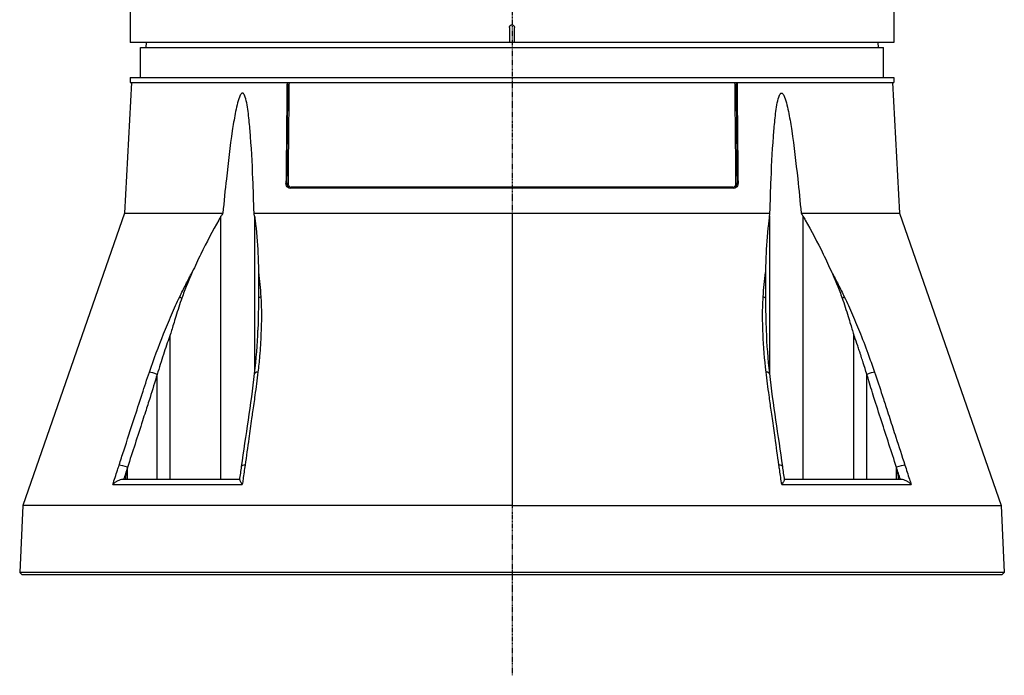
# Model space of a CAD drawing. Header units: millimetres. Extents: x 0 to 5219, y 0 to 2970.
# Tile 35 of 232: x 906 to 1102, y 721 to 851. Entities that reach past the tile are written whole.
import ezdxf

# ---------------------------------------------------------------- set-up
doc = ezdxf.new("R2010")
doc.units = ezdxf.units.MM
doc.header["$LTSCALE"] = 0.2
doc.linetypes.add('CENTER2', pattern=[1.125, 0.75, -0.125, 0.125, -0.125])
doc.layers.add('02_Center Line', color=1, linetype='CENTER2')

# ---------------------------------------------------------------- blocks, each defined once
blk = doc.blocks.new('A$Cbf5a9392')
for p, q in [((76, 181.88), (76, 106)), ((-76, 178.9), (-76, 106)), ((-0.5, 109), (-0.5, 106)), ((0.5, 106), (0.5, 109)), ((76, 106), (-76, 106)), ((-72.87, 106), (-72.89, 105)), ((72.87, 106), (72.89, 105)), ((-74, 105), (74, 105)), ((-74, 99), (-74, 105)), ((74, 99), (74, 105)), ((-76, 99), (76, 99)), ((-76, 99), (-76, 98)), ((76, 99), (76, 98)), ((-75.79, 98), (-77.15, 72.03)), ((-76, 98), (76, 98)), ((75.79, 98), (77.15, 72.03)), ((-44.88, 77.97), (-45, 77.97)), ((44.22, 77), (-44.22, 77)), ((43.97, 77.19), (-43.97, 77.19)), ((44.09, 77), (44.09, 77)), ((45, 77.97), (44.88, 77.97)), ((-77.15, 72.03), (-97.38, 13.79)), ((-77.15, 72.03), (-57.57, 72.03)), ((-57.95, 19), (-57.95, 71.39)), ((-51.36, 72.03), (0, 72.03)), ((-51.26, 71.39), (-51.26, 40.02)), ((0, 72.03), (0, 70.02)), ((0, 72.03), (51.36, 72.03)), ((51.26, 71.39), (51.26, 40.02)), ((57.57, 72.03), (77.15, 72.03)), ((57.95, 19), (57.95, 71.39)), ((77.15, 72.03), (97.38, 13.79)), ((0, 70.02), (0, 13.79)), ((-50.35, 59.28), (-50.35, 59.28)), ((50.35, 59.26), (50.35, 59.26)), ((-68.07, 19), (-68.07, 47.76)), ((68.07, 19), (68.07, 47.76)), ((-70.65, 19), (-70.65, 39.92)), ((-70.65, 39.92), (-70.65, 39.92)), ((70.65, 19), (70.65, 39.92)), ((-51.26, 35.22), (-51.26, 35.22)), ((51.26, 35.22), (51.26, 35.22)), ((-75.06, 31.64), (-75.06, 31.64)), ((75.05, 31.67), (75.05, 31.67)), ((-76.56, 19), (-76.56, 21.4)), ((76.56, 19), (76.56, 21.4)), ((-79.48, 17.99), (-53.7, 17.99)), ((-54.21, 19), (-77.45, 19)), ((53.7, 17.99), (79.48, 17.99)), ((77.45, 19), (54.21, 19)), ((-97.38, 13.79), (-98.02, 0.5)), ((0, 13.79), (-97.38, 13.79)), ((0, 13.79), (97.38, 13.79)), ((97.38, 13.79), (98.02, 0.5)), ((-98.02, 0.5), (-97.55, 0)), ((98.02, 0.5), (-98.02, 0.5)), ((97.55, 0), (-97.55, 0)), ((-87.52, 0), (-87.52, 0)), ((-57.69, 0), (-57.69, 0)), ((-43.67, 0), (-43.67, 0)), ((98.02, 0.5), (97.55, 0))]:
    blk.add_line(p, q)
for centre, major_axis, ratio, start_param, end_param in [((-44.72, 77.98), (0.2, -0.002), 0.057317, 3.779603, 5.335087), ((-44.09, 77.2), (0, -0.2), 0.575043, 0.021079, 1.51865), ((44.09, 77.2), (0, -0.2), 0.575043, 4.764774, 6.283101), ((44.09, 77.2), (0, -0.2), 0.575043, 6.283101, 6.283182), ((44.72, 77.98), (-0.2, -0.002), 0.05732, 0.947932, 2.503548), ((-65.04, 54.86), (-1.35, 0.66), 0.057665, 0.607364, 1.057256), ((-49.16, 54.86), (-1.5, -0.09), 0.431477, 5.294348, 5.744777), ((49.16, 54.86), (-1.5, 0.09), 0.431477, 3.680016, 4.13043), ((65.04, 54.86), (1.35, 0.66), 0.057893, 5.225953, 5.675827), ((-71.03, 39.88), (-1.42, 0.49), 0.108063, 4.484642, 5.706473), ((-49.77, 39.88), (-1.49, 0.17), 0.323016, 5.32621, 6.283185), ((49.77, 39.88), (1.49, 0.17), 0.323016, 0, 0.956975), ((71.03, 39.88), (1.42, 0.49), 0.108063, 0.576712, 1.79861), ((-77.06, 21.37), (-1.43, 0.46), 0.133958, 4.3984, 5.717837), ((-52.35, 21.37), (-1.49, 0.21), 0.304914, 5.321029, 6.283185), ((52.35, 21.37), (1.49, 0.21), 0.304914, 0, 0.962156), ((77.06, 21.37), (1.43, 0.46), 0.133958, 0.565348, 1.884847)]:
    blk.add_ellipse(centre, major_axis=major_axis, ratio=ratio, start_param=start_param, end_param=end_param)
for points, knots in [([(-0.5, 109), (-0.5, 109.06), (-0.49, 109.11), (-0.47, 109.17), (-0.45, 109.22), (-0.43, 109.27), (-0.39, 109.31), (-0.36, 109.36), (-0.31, 109.39), (-0.27, 109.42), (-0.22, 109.45), (-0.16, 109.48), (-0.11, 109.49), (-0.07, 109.5), (-0.04, 109.5), (0, 109.5), (0.06, 109.5), (0.11, 109.49), (0.17, 109.47), (0.22, 109.45), (0.27, 109.43), (0.31, 109.39), (0.36, 109.36), (0.39, 109.31), (0.42, 109.26), (0.45, 109.22), (0.48, 109.16), (0.49, 109.11), (0.5, 109.07), (0.5, 109.04), (0.5, 109)], [0, 0, 0, 0, 0.107469, 0.107469, 0.107469, 0.214937, 0.214937, 0.214937, 0.322407, 0.322407, 0.322407, 0.429878, 0.429878, 0.429878, 0.5, 0.5, 0.5, 0.607469, 0.607469, 0.607469, 0.714937, 0.714937, 0.714937, 0.822407, 0.822407, 0.822407, 0.929878, 0.929878, 0.929878, 1, 1, 1, 1]), ([(-44.8, 98), (-44.82, 96.67), (-44.83, 95.34), (-44.84, 94.01), (-44.87, 91.35), (-44.9, 88.68), (-44.92, 86), (-44.95, 83.33), (-44.98, 80.65), (-45, 77.97)], [0.167015, 0.167015, 0.167015, 0.167015, 0.3333333, 0.3333333, 0.3333333, 0.6666667, 0.6666667, 0.6666667, 1, 1, 1, 1]), ([(-44.68, 98), (-44.69, 96.64), (-44.71, 95.28), (-44.72, 93.91), (-44.75, 91), (-44.78, 88.09), (-44.81, 85.17), (-44.83, 82.77), (-44.85, 80.38), (-44.88, 77.97)], [0.1669675, 0.1669675, 0.1669675, 0.1669675, 0.3372962, 0.3372962, 0.3372962, 0.7011574, 0.7011574, 0.7011574, 1, 1, 1, 1]), ([(-44.4, 98), (-44.41, 96.64), (-44.43, 95.27), (-44.44, 93.91), (-44.47, 91), (-44.5, 88.08), (-44.53, 85.17), (-44.55, 82.77), (-44.58, 80.37), (-44.6, 77.97)], [0.1669438, 0.1669438, 0.1669438, 0.1669438, 0.3374615, 0.3374615, 0.3374615, 0.701243, 0.701243, 0.701243, 1, 1, 1, 1]), ([(44.6, 77.97), (44.58, 80.38), (44.55, 82.79), (44.53, 85.2), (44.5, 88.12), (44.47, 91.02), (44.44, 93.93), (44.43, 95.29), (44.41, 96.64), (44.4, 98)], [0, 0, 0, 0, 0.3003264, 0.3003264, 0.3003264, 0.6633231, 0.6633231, 0.6633231, 0.8330562, 0.8330562, 0.8330562, 0.8330562]), ([(44.88, 77.97), (44.85, 80.39), (44.83, 82.8), (44.81, 85.21), (44.78, 88.12), (44.75, 91.03), (44.72, 93.93), (44.71, 95.29), (44.69, 96.65), (44.68, 98)], [0, 0, 0, 0, 0.3004123, 0.3004123, 0.3004123, 0.6634885, 0.6634885, 0.6634885, 0.8330325, 0.8330325, 0.8330325, 0.8330325]), ([(44.8, 98), (44.82, 96.67), (44.83, 95.34), (44.84, 94.01), (44.87, 91.35), (44.9, 88.68), (44.92, 86), (44.95, 83.33), (44.98, 80.65), (45, 77.97)], [0.167015, 0.167015, 0.167015, 0.167015, 0.3333333, 0.3333333, 0.3333333, 0.6666667, 0.6666667, 0.6666667, 1, 1, 1, 1]), ([(-51.36, 72.03), (-51.43, 74.33), (-51.5, 76.6), (-51.73, 82.12), (-51.89, 85.32), (-52.24, 89.51), (-52.35, 90.69), (-52.57, 92.43), (-52.65, 93), (-52.85, 94.11), (-52.96, 94.64), (-53.2, 95.36), (-53.3, 95.62), (-53.47, 95.81), (-53.51, 95.85), (-53.59, 95.9), (-53.63, 95.91), (-53.71, 95.91), (-53.75, 95.9), (-53.84, 95.85), (-53.88, 95.81), (-54.06, 95.62), (-54.18, 95.36), (-54.47, 94.64), (-54.61, 94.11), (-54.88, 93), (-55, 92.43), (-55.34, 90.69), (-55.53, 89.51), (-56.15, 85.32), (-56.53, 82.12), (-57.12, 76.6), (-57.35, 74.33), (-57.57, 72.03)], [-10.718091, -10.718091, -10.718091, -10.718091, -10.065889, -10.065889, -9.118131, -9.118131, -8.790101, -8.790101, -8.626085, -8.626085, -8.46207, -8.46207, -8.384853, -8.384853, -8.367475, -8.367475, -8.350096, -8.350096, -8.332718, -8.332718, -8.315339, -8.315339, -8.238122, -8.238122, -8.074107, -8.074107, -7.910092, -7.910092, -7.582061, -7.582061, -6.634304, -6.634304, -5.982102, -5.982102, -5.982102, -5.982102]), ([(51.36, 72.03), (51.43, 74.33), (51.5, 76.6), (51.73, 82.12), (51.89, 85.32), (52.24, 89.51), (52.35, 90.69), (52.57, 92.43), (52.65, 93), (52.85, 94.11), (52.96, 94.64), (53.2, 95.36), (53.3, 95.62), (53.47, 95.81), (53.51, 95.85), (53.59, 95.9), (53.63, 95.91), (53.71, 95.91), (53.75, 95.9), (53.84, 95.85), (53.88, 95.81), (54.06, 95.62), (54.18, 95.36), (54.47, 94.64), (54.61, 94.11), (54.88, 93), (55, 92.43), (55.34, 90.69), (55.53, 89.51), (56.15, 85.32), (56.53, 82.12), (57.12, 76.6), (57.35, 74.33), (57.57, 72.03)], [5.982106, 5.982106, 5.982106, 5.982106, 6.634304, 6.634304, 7.582061, 7.582061, 7.910092, 7.910092, 8.074107, 8.074107, 8.238122, 8.238122, 8.315339, 8.315339, 8.332718, 8.332718, 8.350096, 8.350096, 8.367475, 8.367475, 8.384853, 8.384853, 8.46207, 8.46207, 8.626085, 8.626085, 8.790101, 8.790101, 9.118131, 9.118131, 10.065889, 10.065889, 10.718087, 10.718087, 10.718087, 10.718087]), ([(-44.22, 77), (-44.32, 77), (-44.43, 77.02), (-44.63, 77.13), (-44.72, 77.2), (-44.86, 77.38), (-44.92, 77.49), (-44.99, 77.73), (-45, 77.86), (-45, 77.97)], [-0.4521231, -0.4521231, -0.4521231, -0.4521231, -0.4145569, -0.4145569, -0.3768637, -0.3768637, -0.3391437, -0.3391437, -0.3039745, -0.3039745, -0.3039745, -0.3039745]), ([(-44.88, 77.97), (-44.88, 77.65), (-44.75, 77.38), (-44.59, 77.22), (-44.43, 77.06), (-44.25, 77), (-44.09, 77)], [0, 0, 0, 0, 0.5, 0.5, 0.5, 1, 1, 1, 1]), ([(44.09, 77), (44.25, 77), (44.43, 77.06), (44.59, 77.22), (44.75, 77.38), (44.88, 77.65), (44.88, 77.97)], [0.0001034, 0.0001034, 0.0001034, 0.0001034, 0.5, 0.5, 0.5, 1, 1, 1, 1]), ([(45, 77.97), (45, 77.86), (44.99, 77.73), (44.92, 77.49), (44.86, 77.38), (44.72, 77.2), (44.63, 77.13), (44.43, 77.02), (44.32, 77), (44.22, 77)], [-0.2992343, -0.2992343, -0.2992343, -0.2992343, -0.2640654, -0.2640654, -0.2263454, -0.2263454, -0.1886522, -0.1886522, -0.1510866, -0.1510866, -0.1510866, -0.1510866]), ([(-57.95, 71.39), (-58.1, 71.14), (-58.25, 70.89), (-59.64, 68.47), (-60.82, 66.21), (-62.54, 62.68), (-63.11, 61.47), (-63.67, 60.24)], [-6.981884, -6.981884, -6.981884, -6.981884, -6.895402, -6.895402, -6.139681, -6.139681, -5.753377, -5.753377, -5.753377, -5.753377]), ([(-51.26, 71.39), (-51.23, 71.14), (-51.19, 70.89), (-50.88, 68.47), (-50.69, 66.21), (-50.53, 62.68), (-50.49, 61.46), (-50.47, 60.24)], [10.325467, 10.325467, 10.325467, 10.325467, 10.411949, 10.411949, 11.16767, 11.16767, 11.554513, 11.554513, 11.554513, 11.554513]), ([(51.26, 71.39), (51.23, 71.14), (51.19, 70.89), (50.88, 68.47), (50.69, 66.21), (50.53, 62.68), (50.49, 61.46), (50.47, 60.23)], [-6.98839, -6.98839, -6.98839, -6.98839, -6.901908, -6.901908, -6.146186, -6.146186, -5.758936, -5.758936, -5.758936, -5.758936]), ([(57.95, 71.39), (58.1, 71.14), (58.25, 70.89), (59.64, 68.47), (60.82, 66.21), (62.54, 62.68), (63.11, 61.46), (63.67, 60.23)], [10.331972, 10.331972, 10.331972, 10.331972, 10.418454, 10.418454, 11.174175, 11.174175, 11.561438, 11.561438, 11.561438, 11.561438]), ([(-66.17, 55.36), (-65.77, 56.18), (-65.36, 57), (-64.95, 57.82), (-64.53, 58.63), (-64.11, 59.44), (-63.67, 60.24)], [0, 0, 0, 0, 0.499437, 0.499437, 0.499437, 1, 1, 1, 1]), ([(-63.67, 60.24), (-64.05, 59.41), (-64.42, 58.55), (-65.1, 56.86), (-65.44, 55.97), (-65.73, 55.12)], [0.0000001, 0.0000001, 0.0000001, 0.0000001, 0.2752389, 0.2752389, 0.5482669, 0.5482669, 0.5482669, 0.5482669]), ([(-50.47, 60.24), (-50.36, 59.44), (-50.28, 58.63), (-50.2, 57.81), (-50.13, 57), (-50.06, 56.18), (-50.01, 55.35)], [0, 0, 0, 0, 0.50012, 0.50012, 0.50012, 1, 1, 1, 1]), ([(-50.47, 60.24), (-50.45, 59.4), (-50.45, 58.55), (-50.45, 56.86), (-50.45, 55.97), (-50.46, 55.11)], [-0.545343, -0.545343, -0.545343, -0.545343, -0.2715108, -0.2715108, -0.0000031, -0.0000031, -0.0000031, -0.0000031]), ([(50.01, 55.35), (50.06, 56.17), (50.13, 57), (50.2, 57.81), (50.28, 58.62), (50.36, 59.43), (50.47, 60.23)], [0, 0, 0, 0, 0.499875, 0.499875, 0.499875, 1, 1, 1, 1]), ([(50.47, 60.23), (50.45, 59.4), (50.45, 58.55), (50.45, 56.86), (50.45, 55.97), (50.46, 55.11)], [0.0000001, 0.0000001, 0.0000001, 0.0000001, 0.2749921, 0.2749921, 0.5476443, 0.5476443, 0.5476443, 0.5476443]), ([(63.67, 60.23), (64.11, 59.43), (64.53, 58.63), (64.95, 57.81), (65.36, 57), (65.77, 56.18), (66.17, 55.36)], [0, 0, 0, 0, 0.5005634, 0.5005634, 0.5005634, 1, 1, 1, 1]), ([(63.67, 60.23), (64.05, 59.4), (64.42, 58.55), (65.1, 56.86), (65.44, 55.97), (65.73, 55.12)], [-0.5445996, -0.5445996, -0.5445996, -0.5445996, -0.2712223, -0.2712223, -0.0000015, -0.0000015, -0.0000015, -0.0000015]), ([(-72.19, 40.38), (-71.31, 42.93), (-70.38, 45.47), (-69.38, 47.99), (-68.87, 49.25), (-68.36, 50.5), (-67.82, 51.74), (-67.55, 52.37), (-67.27, 52.99), (-66.99, 53.6), (-66.72, 54.19), (-66.45, 54.78), (-66.17, 55.36)], [0, 0, 0, 0, 0.5027546, 0.5027546, 0.5027546, 0.7543165, 0.7543165, 0.7543165, 0.8801534, 0.8801534, 0.8801534, 1, 1, 1, 1]), ([(-65.73, 55.12), (-66.15, 53.93), (-66.55, 52.67), (-67.28, 50.32), (-67.55, 49.38), (-67.83, 48.5), (-67.89, 48.31), (-67.99, 48.01), (-68.03, 47.89), (-68.07, 47.76)], [0.0000011, 0.0000011, 0.0000011, 0.0000011, 0.3781689, 0.3781689, 0.7285819, 0.7285819, 0.8175277, 0.8175277, 0.8788966, 0.8788966, 0.8788966, 0.8788966]), ([(-50.46, 55.11), (-50.47, 54.17), (-50.49, 53.22), (-50.51, 52.27), (-50.53, 51.1), (-50.56, 49.92), (-50.6, 48.75)], [0.0000004, 0.0000004, 0.0000004, 0.0000004, 0.3887558, 0.3887558, 0.3887558, 0.8644485, 0.8644485, 0.8644485, 0.8644485]), ([(-50.01, 55.35), (-49.86, 52.92), (-49.87, 50.44), (-49.98, 47.94), (-50.04, 46.49), (-50.14, 45.04), (-50.26, 43.57), (-50.35, 42.51), (-50.46, 41.44), (-50.58, 40.38)], [0, 0, 0, 0, 0.500233, 0.500233, 0.500233, 0.789448, 0.789448, 0.789448, 1, 1, 1, 1]), ([(50.58, 40.38), (50.29, 42.91), (50.09, 45.44), (49.98, 47.94), (49.9, 49.73), (49.87, 51.52), (49.92, 53.28), (49.94, 53.98), (49.97, 54.67), (50.01, 55.35)], [0, 0, 0, 0, 0.499826, 0.499826, 0.499826, 0.858832, 0.858832, 0.858832, 1, 1, 1, 1]), ([(50.46, 55.11), (50.48, 53.9), (50.5, 52.69), (50.55, 50.36), (50.58, 49.44), (50.6, 48.72), (50.6, 48.71), (50.6, 48.7)], [0.0000003, 0.0000003, 0.0000003, 0.0000003, 0.385971, 0.385971, 0.7217999, 0.7217999, 0.7269919, 0.7269919, 0.7269919, 0.7269919]), ([(65.73, 55.12), (66.15, 53.93), (66.55, 52.67), (67.28, 50.32), (67.55, 49.38), (67.83, 48.5), (67.89, 48.31), (67.99, 48.01), (68.03, 47.89), (68.07, 47.76)], [-0.5643199, -0.5643199, -0.5643199, -0.5643199, -0.3213467, -0.3213467, -0.0964507, -0.0964507, -0.0393511, -0.0393511, 0, 0, 0, 0]), ([(66.17, 55.36), (66.45, 54.78), (66.72, 54.19), (66.99, 53.6), (67.27, 52.99), (67.55, 52.37), (67.82, 51.75), (68.36, 50.5), (68.87, 49.25), (69.37, 47.99), (69.96, 46.52), (70.52, 45.05), (71.05, 43.57), (71.44, 42.51), (71.82, 41.44), (72.19, 40.38)], [0, 0, 0, 0, 0.1198746, 0.1198746, 0.1198746, 0.2457225, 0.2457225, 0.2457225, 0.4973048, 0.4973048, 0.4973048, 0.7896386, 0.7896386, 0.7896386, 1, 1, 1, 1]), ([(-68.07, 47.76), (-68.12, 47.64), (-68.16, 47.52), (-68.39, 46.86), (-68.58, 46.3), (-68.99, 45.12), (-69.2, 44.49), (-69.84, 42.55), (-70.25, 41.24), (-70.65, 39.92)], [0, 0, 0, 0, 0.0387976, 0.0387976, 0.224397, 0.224397, 0.4372331, 0.4372331, 0.8758897, 0.8758897, 0.8758897, 0.8758897]), ([(68.18, 47.47), (68.17, 47.49), (68.16, 47.51), (68.15, 47.53), (68.13, 47.61), (68.1, 47.69), (68.07, 47.76)], [0, 0, 0, 0, 0.2136157, 0.2136157, 0.2136157, 0.9999613, 0.9999613, 0.9999613, 0.9999613]), ([(70.65, 39.92), (70.61, 40.08), (70.42, 40.71), (70.07, 41.82), (69.98, 42.1), (69.92, 42.29), (69.86, 42.49), (69.79, 42.69), (69.73, 42.87), (69.68, 43.03), (69.58, 43.34), (69.51, 43.57), (69.46, 43.71), (69.45, 43.74), (69.41, 43.87), (69.38, 43.94), (69.36, 44.02), (69.33, 44.1), (69.31, 44.18), (69.25, 44.34), (69.2, 44.49), (69.15, 44.65), (69.04, 44.96), (68.94, 45.28), (68.83, 45.59), (68.62, 46.22), (68.4, 46.85), (68.18, 47.47)], [0, 0, 0, 0, 0.25, 0.25, 0.25, 0.3125, 0.3125, 0.3125, 0.375, 0.375, 0.375, 0.5, 0.5, 0.5, 0.53125, 0.53125, 0.53125, 0.5625, 0.5625, 0.5625, 0.625, 0.625, 0.625, 0.75, 0.75, 0.75, 1, 1, 1, 1]), ([(-78.23, 21.86), (-77.92, 22.8), (-77.62, 23.74), (-77.31, 24.69), (-76.62, 26.83), (-75.92, 28.98), (-75.23, 31.12), (-74.73, 32.66), (-74.22, 34.21), (-73.72, 35.75), (-73.7, 35.83), (-73.67, 35.92), (-73.64, 36), (-73.17, 37.46), (-72.69, 38.92), (-72.19, 40.38)], [0, 0, 0, 0, 0.152677, 0.152677, 0.152677, 0.499986, 0.499986, 0.499986, 0.749983, 0.749983, 0.749983, 0.763385, 0.763385, 0.763385, 1, 1, 1, 1]), ([(-70.65, 39.92), (-71.12, 38.38), (-71.58, 36.84), (-72.07, 35.3), (-72.37, 34.36), (-72.68, 33.41), (-72.98, 32.47), (-73.18, 31.87), (-73.37, 31.27), (-73.56, 30.67), (-74.56, 27.58), (-75.56, 24.49), (-76.56, 21.4)], [0, 0, 0, 0, 0.2495704, 0.2495704, 0.2495704, 0.4024514, 0.4024514, 0.4024514, 0.4997522, 0.4997522, 0.4997522, 0.9999842, 0.9999842, 0.9999842, 0.9999842]), ([(-50.58, 40.38), (-50.76, 38.84), (-50.97, 37.29), (-51.19, 35.75), (-51.34, 34.65), (-51.5, 33.54), (-51.66, 32.44), (-51.72, 32), (-51.78, 31.56), (-51.84, 31.12), (-52.03, 29.8), (-52.22, 28.47), (-52.4, 27.15), (-52.65, 25.38), (-52.9, 23.62), (-53.15, 21.86)], [0, 0, 0, 0, 0.250019, 0.250019, 0.250019, 0.428779, 0.428779, 0.428779, 0.500005, 0.500005, 0.500005, 0.71439, 0.71439, 0.71439, 1, 1, 1, 1]), ([(53.15, 21.86), (52.89, 23.68), (52.63, 25.51), (52.38, 27.34), (52.2, 28.6), (52.02, 29.86), (51.84, 31.12), (51.76, 31.68), (51.68, 32.25), (51.6, 32.81), (51.46, 33.79), (51.32, 34.77), (51.19, 35.75), (50.97, 37.29), (50.76, 38.84), (50.58, 40.38)], [0, 0, 0, 0, 0.295731, 0.295731, 0.295731, 0.499995, 0.499995, 0.499995, 0.591463, 0.591463, 0.591463, 0.749983, 0.749983, 0.749983, 1, 1, 1, 1]), ([(76.56, 21.4), (75.56, 24.49), (74.56, 27.58), (73.57, 30.66), (73.07, 32.21), (72.56, 33.76), (72.07, 35.31), (71.66, 36.58), (71.28, 37.86), (70.89, 39.13), (70.81, 39.4), (70.73, 39.66), (70.65, 39.92)], [0, 0, 0, 0, 0.5, 0.5, 0.5, 0.750745, 0.750745, 0.750745, 0.957271, 0.957271, 0.957271, 1, 1, 1, 1]), ([(72.19, 40.38), (72.72, 38.84), (73.22, 37.29), (73.72, 35.75), (74.02, 34.84), (74.32, 33.92), (74.61, 33.01), (74.82, 32.38), (75.02, 31.75), (75.23, 31.12), (75.62, 29.89), (76.02, 28.66), (76.42, 27.43), (77.02, 25.57), (77.63, 23.72), (78.23, 21.86)], [0, 0, 0, 0, 0.250016, 0.250016, 0.250016, 0.398143, 0.398143, 0.398143, 0.500005, 0.500005, 0.500005, 0.699072, 0.699072, 0.699072, 1, 1, 1, 1]), ([(-79.48, 17.99), (-79.17, 18.94), (-78.87, 19.88), (-78.56, 20.82), (-78.45, 21.17), (-78.34, 21.51), (-78.23, 21.86)], [0, 0, 0, 0, 0.731799, 0.731799, 0.731799, 1, 1, 1, 1]), ([(-53.15, 21.86), (-53.28, 20.91), (-53.42, 19.97), (-53.55, 19.03), (-53.6, 18.68), (-53.65, 18.34), (-53.7, 17.99)], [0, 0, 0, 0, 0.731803, 0.731803, 0.731803, 1, 1, 1, 1]), ([(53.7, 17.99), (53.56, 18.94), (53.43, 19.88), (53.3, 20.82), (53.25, 21.17), (53.2, 21.51), (53.15, 21.86)], [0, 0, 0, 0, 0.731791, 0.731791, 0.731791, 1, 1, 1, 1]), ([(78.23, 21.86), (78.53, 20.91), (78.84, 19.97), (79.14, 19.03), (79.26, 18.68), (79.37, 18.34), (79.48, 17.99)], [0, 0, 0, 0, 0.731794, 0.731794, 0.731794, 1, 1, 1, 1]), ([(-76.59, 21.3), (-76.63, 21.17), (-76.67, 21.03), (-76.77, 20.61), (-76.81, 20.37), (-76.91, 19.79), (-76.97, 19.37), (-77.02, 19)], [0.000001, 0.000001, 0.000001, 0.000001, 0.0438155, 0.0438155, 0.0906037, 0.0906037, 0.1723278, 0.1723278, 0.1723278, 0.1723278]), ([(-76.56, 21.4), (-76.56, 21.39), (-76.57, 21.37), (-76.58, 21.34), (-76.58, 21.32), (-76.59, 21.3)], [0, 0, 0, 0, 0.0058123, 0.0058123, 0.01163485, 0.01163485, 0.01163485, 0.01163485]), ([(77.02, 19), (76.97, 19.38), (76.91, 19.83), (76.8, 20.42), (76.76, 20.65), (76.66, 21.1), (76.61, 21.25), (76.56, 21.4)], [0.000001, 0.000001, 0.000001, 0.000001, 0.116379, 0.116379, 0.1785721, 0.1785721, 0.2497386, 0.2497386, 0.2497386, 0.2497386]), ([(-77.45, 19), (-77.63, 19), (-77.82, 18.97), (-78.21, 18.86), (-78.41, 18.77), (-78.77, 18.58), (-78.93, 18.48), (-79.22, 18.25), (-79.36, 18.12), (-79.48, 18), (-79.48, 17.99), (-79.48, 17.99)], [0.000001, 0.000001, 0.000001, 0.000001, 0.0570155, 0.0570155, 0.1206062, 0.1206062, 0.1807381, 0.1807381, 0.239696, 0.239696, 0.2404159, 0.2404159, 0.2404159, 0.2404159]), ([(-54.21, 18.94), (-54.22, 18.93), (-54.22, 18.93), (-54.21, 18.86), (-54.18, 18.77), (-54.09, 18.58), (-54.03, 18.48), (-53.88, 18.25), (-53.8, 18.12), (-53.7, 18), (-53.7, 17.99), (-53.7, 17.99)], [-0.1946755, -0.1946755, -0.1946755, -0.1946755, -0.1842876, -0.1842876, -0.1201375, -0.1201375, -0.0594765, -0.0594765, 0, 0, 0.0007263, 0.0007263, 0.0007263, 0.0007263]), ([(54.21, 18.94), (54.22, 18.93), (54.22, 18.93), (54.21, 18.86), (54.18, 18.77), (54.09, 18.58), (54.03, 18.48), (53.88, 18.25), (53.8, 18.12), (53.7, 18), (53.7, 17.99), (53.7, 17.99)], [0.0467182, 0.0467182, 0.0467182, 0.0467182, 0.0570155, 0.0570155, 0.1206061, 0.1206061, 0.1807381, 0.1807381, 0.239696, 0.239696, 0.2404159, 0.2404159, 0.2404159, 0.2404159]), ([(79.48, 17.99), (79.48, 17.99), (79.48, 18), (79.36, 18.12), (79.22, 18.25), (78.93, 18.48), (78.77, 18.58), (78.41, 18.77), (78.21, 18.86), (77.82, 18.97), (77.63, 19), (77.45, 19)], [-0.0007263, -0.0007263, -0.0007263, -0.0007263, 0, 0, 0.0594766, 0.0594766, 0.1201375, 0.1201375, 0.1842876, 0.1842876, 0.2418037, 0.2418037, 0.2418037, 0.2418037])]:
    blk.add_open_spline(points, degree=3, knots=knots)
for points in [[(-44.6, 77.97), (-44.6, 77.9), (-44.59, 77.77), (-44.53, 77.57), (-44.41, 77.38), (-44.22, 77.23), (-44.06, 77.19), (-43.97, 77.19)], [(43.97, 77.19), (44.03, 77.19), (44.13, 77.2), (44.3, 77.29), (44.45, 77.44), (44.57, 77.66), (44.6, 77.86), (44.6, 77.97)], [(-57.57, 72.03), (-57.7, 71.82), (-57.83, 71.61), (-57.95, 71.39)], [(-51.26, 71.39), (-51.29, 71.61), (-51.33, 71.82), (-51.36, 72.03)], [(51.26, 71.39), (51.29, 71.61), (51.33, 71.82), (51.36, 72.03)], [(57.57, 72.03), (57.7, 71.82), (57.83, 71.61), (57.95, 71.39)], [(-51.26, 40.06), (-50.92, 42.97), (-50.69, 45.88), (-50.6, 48.75)], [(50.6, 48.7), (50.7, 45.84), (50.92, 42.95), (51.26, 40.06)], [(-53.84, 21.58), (-52.96, 27.74), (-51.96, 33.92), (-51.26, 40.06)], [(51.26, 40.06), (51.96, 33.92), (52.96, 27.74), (53.84, 21.58)], [(-54.21, 18.94), (-54.09, 19.82), (-53.96, 20.7), (-53.84, 21.58)], [(53.84, 21.58), (53.96, 20.7), (54.09, 19.82), (54.21, 18.94)], [(-76.59, 21.3), (-76.84, 20.54), (-77.09, 19.77), (-77.33, 19)], [(77.33, 19), (77.07, 19.8), (76.82, 20.6), (76.56, 21.4)]]:
    blk.add_open_spline(points, degree=3)
at = {"layer": '02_Center Line'}
blk.add_line((0, 1565), (0, -20), dxfattribs=at)

msp = doc.modelspace()

# ---------------------------------------------------------------- block references
msp.add_blockref('A$Cbf5a9392', (1004.454, 740.896))

doc.saveas('drawing.dxf')
